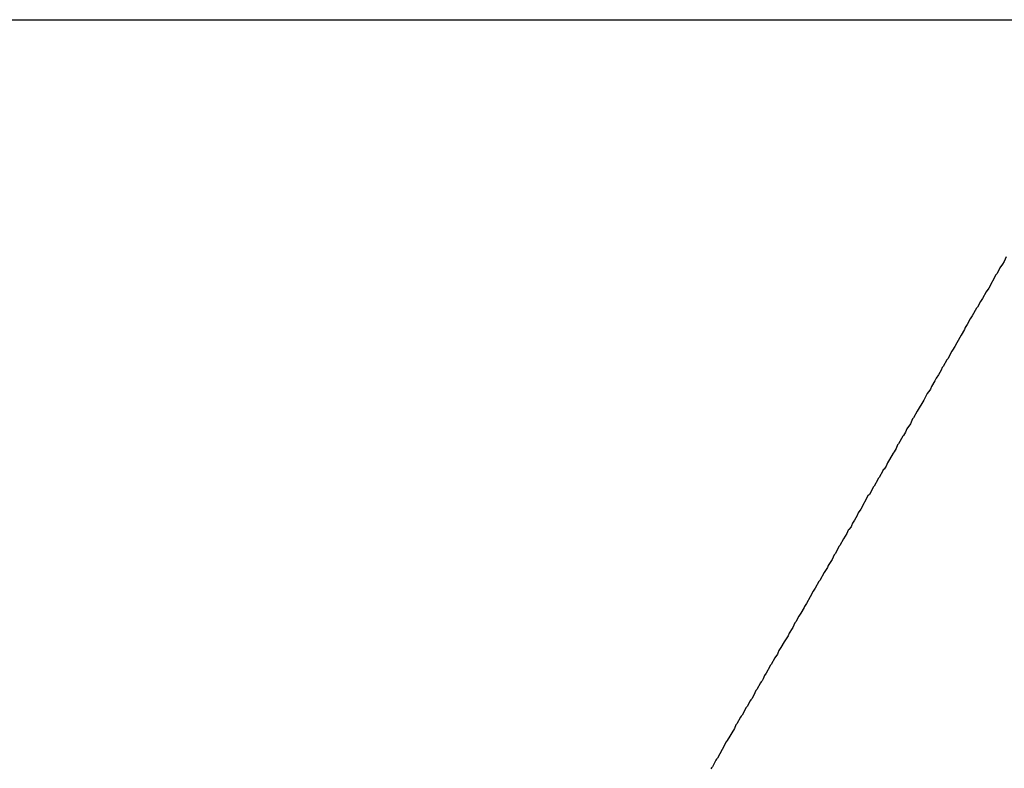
# Model space of a CAD drawing. Header units: inches. Extents: x 0 to 11.2, y -0.2 to 5.5.
# Tile 24 of 57: x 2.3937 to 2.4789, y 1.1553 to 1.22. Entities that reach past the tile are written whole.
import ezdxf

# ---------------------------------------------------------------- set-up
doc = ezdxf.new("R2010")
doc.units = ezdxf.units.IN
doc.header["$MEASUREMENT"] = 0
doc.layers.add('Bottom Overlay', color=54, linetype='Continuous')
doc.layers.add('Top Layer', color=1, linetype='Continuous')

msp = doc.modelspace()

# ---------------------------------------------------------------- linework, layer by layer
at = {"layer": 'Bottom Overlay'}
for p, q in [((2.478759, 1.198859), (2.478538, 1.198549)), ((2.478892, 1.19908), (2.478759, 1.198859)), ((2.479069, 1.199479), (2.478892, 1.19908)), ((2.478184, 1.19793), (2.477564, 1.196778)), ((2.478272, 1.198018), (2.478184, 1.19793)), ((2.478449, 1.198328), (2.478272, 1.198018)), ((2.478538, 1.198549), (2.478449, 1.198328)), ((2.477342, 1.196469), (2.477032, 1.195893)), ((2.477564, 1.196778), (2.477342, 1.196469)), ((2.476855, 1.195627), (2.47659, 1.19514)), ((2.477032, 1.195893), (2.476855, 1.195627)), ((2.476501, 1.195052), (2.476147, 1.194388)), ((2.47659, 1.19514), (2.476501, 1.195052)), ((2.475704, 1.193635), (2.475527, 1.19337)), ((2.47597, 1.194122), (2.475704, 1.193635)), ((2.476147, 1.194388), (2.47597, 1.194122)), ((2.475483, 1.193193), (2.475173, 1.192705)), ((2.475527, 1.19337), (2.475483, 1.193193)), ((2.474819, 1.192041), (2.474642, 1.191732)), ((2.475173, 1.192705), (2.474819, 1.192041)), ((2.474376, 1.191333), (2.474022, 1.190669)), ((2.47442, 1.191422), (2.474376, 1.191333)), ((2.474642, 1.191732), (2.47442, 1.191422)), ((2.473933, 1.190581), (2.473624, 1.190005)), ((2.474022, 1.190669), (2.473933, 1.190581)), ((2.473447, 1.189695), (2.473225, 1.189297)), ((2.473535, 1.189917), (2.473447, 1.189695)), ((2.473624, 1.190005), (2.473535, 1.189917)), ((2.472915, 1.188765), (2.472605, 1.188279)), ((2.473004, 1.188987), (2.472915, 1.188765)), ((2.473225, 1.189297), (2.473004, 1.188987)), ((2.472251, 1.187659), (2.471941, 1.187083)), ((2.472473, 1.187969), (2.472251, 1.187659)), ((2.472517, 1.188057), (2.472473, 1.187969)), ((2.472605, 1.188279), (2.472517, 1.188057)), ((2.471764, 1.186818), (2.471543, 1.186419)), ((2.471941, 1.187083), (2.471764, 1.186818)), ((2.471366, 1.186154), (2.471056, 1.185578)), ((2.471543, 1.186419), (2.471366, 1.186154)), ((2.470857, 1.185202), (2.47079, 1.185047)), ((2.470967, 1.185489), (2.470857, 1.185202)), ((2.471056, 1.185578), (2.470967, 1.185489)), ((2.47037, 1.184316), (2.470193, 1.184051)), ((2.47048, 1.184604), (2.47037, 1.184316)), ((2.47079, 1.185047), (2.47048, 1.184604)), ((2.470126, 1.183984), (2.469772, 1.18332)), ((2.470193, 1.184051), (2.470126, 1.183984)), ((2.469374, 1.182612), (2.469285, 1.182523)), ((2.469551, 1.182922), (2.469374, 1.182612)), ((2.469683, 1.183232), (2.469551, 1.182922)), ((2.469772, 1.18332), (2.469683, 1.183232)), ((2.468975, 1.181948), (2.468798, 1.181682)), ((2.469285, 1.182523), (2.468975, 1.181948)), ((2.4684, 1.180974), (2.46809, 1.180398)), ((2.468444, 1.181062), (2.4684, 1.180974)), ((2.46851, 1.181129), (2.468444, 1.181062)), ((2.468687, 1.181394), (2.46851, 1.181129)), ((2.468798, 1.181682), (2.468687, 1.181394)), ((2.467957, 1.180221), (2.467647, 1.179646)), ((2.468001, 1.18031), (2.467957, 1.180221)), ((2.46809, 1.180398), (2.468001, 1.18031)), ((2.467426, 1.179247), (2.467249, 1.178937)), ((2.467558, 1.179557), (2.467426, 1.179247)), ((2.467647, 1.179646), (2.467558, 1.179557)), ((2.467116, 1.178805), (2.466496, 1.177653)), ((2.467249, 1.178937), (2.467116, 1.178805)), ((2.466496, 1.177653), (2.466275, 1.177344)), ((2.465965, 1.176724), (2.465788, 1.176458)), ((2.466186, 1.177122), (2.465965, 1.176724)), ((2.466275, 1.177344), (2.466186, 1.177122)), ((2.465389, 1.175838), (2.465279, 1.175551)), ((2.465456, 1.175905), (2.465389, 1.175838)), ((2.465655, 1.176148), (2.465456, 1.175905)), ((2.465699, 1.176237), (2.465655, 1.176148)), ((2.465788, 1.176458), (2.465699, 1.176237)), ((2.465013, 1.175108), (2.464681, 1.17451)), ((2.465279, 1.175551), (2.465013, 1.175108)), ((2.46446, 1.174112), (2.464282, 1.173802)), ((2.464592, 1.174422), (2.46446, 1.174112)), ((2.464681, 1.17451), (2.464592, 1.174422)), ((2.463973, 1.173226), (2.463663, 1.172784)), ((2.464017, 1.173315), (2.463973, 1.173226)), ((2.464194, 1.173713), (2.464017, 1.173315)), ((2.464282, 1.173802), (2.464194, 1.173713)), ((2.463618, 1.172607), (2.463331, 1.172186)), ((2.463663, 1.172784), (2.463618, 1.172607)), ((2.462954, 1.1715), (2.462866, 1.171411)), ((2.463331, 1.172186), (2.462954, 1.1715)), ((2.462556, 1.170836), (2.462379, 1.17057)), ((2.462866, 1.171411), (2.462556, 1.170836)), ((2.462113, 1.170083), (2.461803, 1.169508)), ((2.462379, 1.17057), (2.462113, 1.170083)), ((2.461582, 1.169153), (2.461316, 1.168667)), ((2.461626, 1.169242), (2.461582, 1.169153)), ((2.461803, 1.169508), (2.461626, 1.169242)), ((2.461139, 1.168401), (2.460874, 1.167914)), ((2.461316, 1.168667), (2.461139, 1.168401)), ((2.460564, 1.167338), (2.460298, 1.16694)), ((2.460608, 1.167427), (2.460564, 1.167338)), ((2.460785, 1.167825), (2.460608, 1.167427)), ((2.460874, 1.167914), (2.460785, 1.167825)), ((2.460165, 1.16663), (2.459855, 1.166187)), ((2.46021, 1.166719), (2.460165, 1.16663)), ((2.460298, 1.16694), (2.46021, 1.166719)), ((2.45959, 1.1657), (2.459413, 1.165435)), ((2.459855, 1.166187), (2.45959, 1.1657)), ((2.459058, 1.164815), (2.458749, 1.164239)), ((2.45928, 1.165125), (2.459058, 1.164815)), ((2.459324, 1.165213), (2.45928, 1.165125)), ((2.459413, 1.165435), (2.459324, 1.165213)), ((2.458616, 1.164062), (2.458306, 1.163487)), ((2.45866, 1.164151), (2.458616, 1.164062)), ((2.458749, 1.164239), (2.45866, 1.164151)), ((2.458062, 1.162978), (2.457952, 1.162823)), ((2.458173, 1.163265), (2.458062, 1.162978)), ((2.458306, 1.163487), (2.458173, 1.163265)), ((2.457819, 1.162646), (2.457509, 1.16207)), ((2.457863, 1.162734), (2.457819, 1.162646)), ((2.457952, 1.162823), (2.457863, 1.162734)), ((2.457066, 1.161273), (2.456978, 1.161185)), ((2.457243, 1.161583), (2.457066, 1.161273)), ((2.457421, 1.161982), (2.457243, 1.161583)), ((2.457509, 1.16207), (2.457421, 1.161982)), ((2.456579, 1.160521), (2.456225, 1.159857)), ((2.456668, 1.160609), (2.456579, 1.160521)), ((2.456933, 1.161096), (2.456668, 1.160609)), ((2.456978, 1.161185), (2.456933, 1.161096)), ((2.456092, 1.159679), (2.455783, 1.159104)), ((2.456137, 1.159768), (2.456092, 1.159679)), ((2.456225, 1.159857), (2.456137, 1.159768)), ((2.455561, 1.158705), (2.45534, 1.158307)), ((2.455694, 1.159015), (2.455561, 1.158705)), ((2.455783, 1.159104), (2.455694, 1.159015)), ((2.455163, 1.158041), (2.454941, 1.157643)), ((2.45534, 1.158307), (2.455163, 1.158041)), ((2.454853, 1.157555), (2.454499, 1.15689)), ((2.454941, 1.157643), (2.454853, 1.157555)), ((2.4541, 1.156138), (2.454012, 1.156049)), ((2.454499, 1.15689), (2.4541, 1.156138)), ((2.453569, 1.155297), (2.453525, 1.155208)), ((2.453657, 1.155385), (2.453569, 1.155297)), ((2.453967, 1.155961), (2.453657, 1.155385)), ((2.454012, 1.156049), (2.453967, 1.155961))]:
    msp.add_line(p, q, dxfattribs=at)
at = {"layer": 'Top Layer'}
msp.add_line((2.04, 1.219999), (2.482685, 1.22), dxfattribs=at)

doc.saveas('drawing.dxf')
